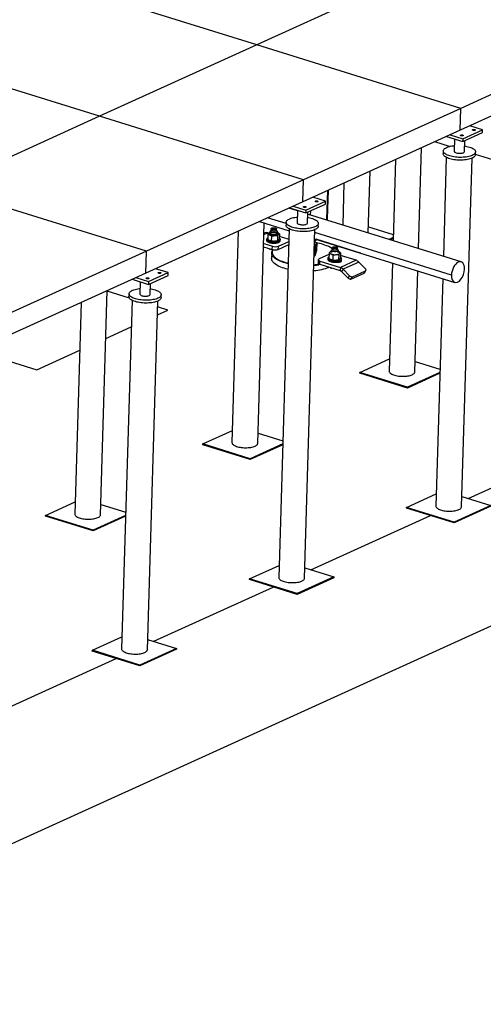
# Model space of a CAD drawing. Header units: millimetres. Extents: x 0 to 841, y 0 to 594.
# Tile 114 of 155: x 773 to 800, y 184 to 242. Entities that reach past the tile are written whole.
import ezdxf

# ---------------------------------------------------------------- set-up
doc = ezdxf.new("R2010")
doc.units = ezdxf.units.MM
doc.layers.add('TRAIT-FORT', color=4, linetype='Continuous', lineweight=25)

msp = doc.modelspace()

# ---------------------------------------------------------------- linework, layer by layer
at = {"layer": 'TRAIT-FORT', "color": 4, "linetype": 'Continuous', "lineweight": 25}
for p, q in [((796.40834, 244.31741), (787.25581, 240.15899)), ((787.25581, 240.15899), (776.85109, 243.39522)), ((787.25581, 240.15899), (778.10328, 236.00057)), ((799.13255, 236.46491), (787.25581, 240.15899)), ((808.28508, 240.62333), (799.13255, 236.46491)), ((778.10328, 236.00057), (767.69856, 239.2368)), ((808.24683, 239.34636), (799.09429, 235.18794)), ((799.13255, 236.46491), (789.98002, 232.30649)), ((799.09429, 235.18794), (799.13255, 236.46491)), ((778.10328, 236.00057), (768.95074, 231.84215)), ((789.98002, 232.30649), (778.10328, 236.00057)), ((799.09429, 235.18794), (789.94176, 231.02952)), ((799.25969, 234.53463), (800.40376, 235.05444)), ((799.26456, 234.69716), (800.40862, 235.21696)), ((800.40862, 235.21696), (799.66633, 235.44784)), ((800.40376, 235.05444), (800.40862, 235.21696)), ((798.48689, 234.24727), (797.61844, 234.51739)), ((798.30794, 234.83066), (799.25969, 234.53463)), ((798.52226, 234.92804), (799.26456, 234.69716)), ((798.77907, 234.68413), (798.75757, 233.96639)), ((799.26456, 234.69716), (799.25969, 234.53463)), ((799.3573, 233.94842), (799.37645, 234.58768)), ((796.67883, 228.29966), (796.8547, 234.17039)), ((798.12035, 233.98548), (798.11548, 233.82295)), ((799.98964, 233.76681), (799.99451, 233.92933)), ((795.33332, 233.47915), (795.19204, 228.76314)), ((798.29667, 233.60944), (798.12411, 227.84911)), ((799.18807, 213.27124), (799.796, 233.56452)), ((804.32984, 232.42991), (799.99003, 233.77975)), ((793.74676, 229.21369), (793.85441, 232.80722)), ((789.98002, 232.30649), (780.82748, 228.14807)), ((789.94176, 231.02952), (789.98002, 232.30649)), ((792.33303, 232.11599), (792.25997, 229.67717)), ((780.82748, 228.14807), (768.95074, 231.84215)), ((791.34341, 229.98575), (791.39445, 231.68954)), ((791.38496, 230.02901), (791.43526, 231.70809)), ((789.94176, 231.02952), (780.78923, 226.8711)), ((790.11203, 230.53874), (791.25609, 231.05854)), ((791.25609, 231.05854), (790.5138, 231.28942)), ((791.25122, 230.89602), (791.25609, 231.05854)), ((789.62572, 230.49836), (789.11981, 230.65607)), ((789.15541, 230.67224), (790.10716, 230.37622)), ((789.36973, 230.76962), (790.11203, 230.53874)), ((789.62653, 230.52571), (789.60503, 229.80797)), ((790.10716, 230.37622), (791.25122, 230.89602)), ((790.11203, 230.53874), (790.10716, 230.37622)), ((790.20476, 229.79), (790.22391, 230.42926)), ((790.38866, 230.26053), (790.39606, 230.50748)), ((787.41069, 229.87954), (789.14082, 229.34019)), ((788.96573, 229.75729), (787.88389, 230.09454)), ((788.96782, 229.82706), (788.96295, 229.66453)), ((799.15911, 227.52647), (790.22043, 230.31297)), ((791.34341, 229.98575), (791.31358, 229.9722)), ((791.34273, 229.96311), (791.34341, 229.98575)), ((791.38262, 229.95068), (791.38496, 230.02901)), ((786.18079, 229.32073), (785.812, 217.01023)), ((787.31132, 216.96532), (787.69554, 229.79074)), ((788.04278, 229.25894), (788.00848, 229.25257)), ((788.0443, 229.30962), (788.0402, 229.17263)), ((788.09427, 229.39136), (788.05013, 229.3264)), ((788.09651, 229.46608), (788.09408, 229.38481)), ((788.39894, 229.37568), (788.40137, 229.45694)), ((788.43931, 229.31474), (788.39913, 229.38223)), ((788.44002, 229.16066), (788.44412, 229.29764)), ((788.46339, 229.23495), (788.44247, 229.24263)), ((788.46339, 229.23495), (788.44249, 229.2433)), ((789.14414, 229.45102), (788.53621, 209.15774)), ((790.03553, 209.11282), (790.64347, 229.4061)), ((790.83711, 229.60839), (790.84198, 229.77091)), ((792.19422, 229.69767), (792.2615, 229.72824)), ((793.75765, 229.5772), (795.20296, 229.12765)), ((787.67544, 229.11991), (787.89392, 229.21917)), ((787.67763, 229.19302), (787.73407, 229.21866)), ((787.73407, 229.21866), (787.6778, 229.19846)), ((787.83034, 228.84661), (787.82825, 228.77696)), ((787.90078, 229.13357), (787.89176, 228.83248)), ((787.94973, 229.20181), (787.89392, 229.21917)), ((788.12292, 228.73109), (788.13194, 229.03218)), ((788.4708, 229.0498), (788.46178, 228.74871)), ((788.51683, 228.44166), (789.12214, 228.71668)), ((788.5785, 229.1688), (788.56949, 228.86771)), ((789.08159, 228.84977), (788.57368, 229.00774)), ((788.6279, 228.753), (788.62998, 228.82266)), ((790.74959, 228.6391), (790.62165, 228.67799)), ((790.66562, 228.74095), (790.62316, 228.7282)), ((790.62761, 228.87671), (798.78762, 226.33295)), ((798.59201, 226.75644), (790.63837, 229.23587)), ((790.66562, 228.74095), (790.6693, 228.86371)), ((793.30642, 228.03614), (790.71122, 228.84333)), ((795.19737, 228.94109), (794.96292, 228.83457)), ((795.19598, 228.89465), (795.02271, 228.81593)), ((780.82748, 228.14807), (771.67495, 223.98965)), ((780.78923, 226.8711), (780.82748, 228.14807)), ((787.65405, 228.40579), (788.16078, 228.24818)), ((787.65961, 228.59153), (788.16634, 228.43392)), ((788.01387, 228.29387), (788.01217, 228.23696)), ((788.16078, 228.24818), (788.16634, 228.43392)), ((788.51126, 228.25592), (789.11657, 228.53094)), ((788.51126, 228.25592), (788.51683, 228.44166)), ((790.61166, 228.34449), (790.65391, 228.35005)), ((790.65391, 228.35005), (790.64011, 227.88933)), ((790.65391, 228.35005), (790.74959, 228.6391)), ((790.65812, 228.52375), (790.65826, 228.52839)), ((790.74959, 228.6391), (790.73579, 228.17837)), ((791.60581, 228.15071), (791.57151, 228.14435)), ((791.60732, 228.20139), (791.60322, 228.06441)), ((791.65729, 228.28314), (791.61315, 228.21817)), ((791.65953, 228.35785), (791.6571, 228.27659)), ((791.96196, 228.26746), (791.9644, 228.34872)), ((792.00233, 228.20651), (791.96216, 228.274)), ((792.00304, 228.05243), (792.00714, 228.18942)), ((792.02641, 228.12673), (792.0055, 228.13441)), ((792.02641, 228.12673), (792.00552, 228.13508)), ((788.12917, 228.05805), (788.11943, 227.73301)), ((790.59757, 227.87404), (790.64011, 227.88933)), ((790.84023, 227.64876), (790.83467, 227.46302)), ((791.4619, 227.9617), (790.89218, 227.70285)), ((790.93202, 227.38623), (790.93758, 227.57197)), ((790.93758, 227.57197), (792.12525, 227.20256)), ((791.39336, 227.73839), (791.39128, 227.66873)), ((791.46381, 228.02535), (791.45479, 227.72425)), ((791.69497, 227.92396), (791.68595, 227.62287)), ((791.98699, 227.51664), (791.98717, 227.52273)), ((792.03383, 227.94157), (792.02481, 227.64048)), ((792.11494, 227.52862), (792.11595, 227.56209)), ((793.04051, 227.61841), (792.12525, 227.20256)), ((792.14153, 228.06058), (792.13251, 227.75948)), ((793.04051, 227.61841), (792.1367, 227.89952)), ((792.19092, 227.64478), (792.193, 227.71443)), ((793.30642, 228.03614), (793.30658, 228.04158)), ((793.31359, 228.03939), (793.30642, 228.03614)), ((782.10356, 226.90012), (781.36126, 227.131)), ((790.86385, 227.39702), (790.89153, 227.40179)), ((790.95363, 227.37951), (790.87477, 227.36531)), ((790.93202, 227.38623), (792.11969, 227.01682)), ((791.57689, 227.18565), (791.57519, 227.12874)), ((792.12525, 227.20256), (792.11969, 227.01682)), ((792.28212, 227.10354), (792.19812, 226.96731)), ((792.19812, 226.96731), (792.58199, 226.5801)), ((793.19737, 227.51938), (792.28212, 227.10354)), ((792.28212, 227.10354), (792.66599, 226.71633)), ((792.82623, 226.66628), (793.58894, 227.01282)), ((793.58124, 227.13218), (793.19737, 227.51938)), ((793.50495, 226.87659), (793.58894, 227.01282)), ((793.52737, 226.89569), (793.61137, 227.03192)), ((795.15318, 227.46593), (794.96453, 221.16865)), ((796.46386, 221.12374), (796.63997, 227.00244)), ((780.78923, 226.8711), (771.6367, 222.71268)), ((780.00287, 226.51382), (780.95462, 226.2178)), ((780.2172, 226.6112), (780.95949, 226.38032)), ((780.95462, 226.2178), (782.09869, 226.7376)), ((780.95949, 226.38032), (780.95462, 226.2178)), ((780.95949, 226.38032), (782.10356, 226.90012)), ((782.09869, 226.7376), (782.10356, 226.90012)), ((792.58199, 226.5801), (792.66599, 226.71633)), ((792.74224, 226.53005), (793.50495, 226.87659)), ((792.74224, 226.53005), (792.82623, 226.66628)), ((798.08525, 226.5519), (797.68874, 213.31615)), ((778.15879, 212.8069), (778.54963, 225.85355)), ((779.84257, 225.4113), (778.54844, 225.81382)), ((780.474, 226.36729), (780.4525, 225.64955)), ((781.05223, 225.63158), (781.07138, 226.27084)), ((779.99161, 225.2926), (779.38367, 204.99932)), ((779.81529, 225.66864), (779.81042, 225.50611)), ((780.883, 204.9544), (781.49093, 225.24768)), ((781.68458, 225.44997), (781.68945, 225.61249)), ((777.02825, 225.16232), (776.65946, 212.85182)), ((781.46667, 224.43779), (782.0786, 224.71582)), ((782.0786, 224.71582), (781.48057, 224.90182)), ((778.46638, 223.07462), (779.94529, 223.74656)), ((774.45149, 221.25047), (776.945, 222.38339)), ((771.91665, 222.03889), (774.45149, 221.25047)), ((793.26078, 221.09202), (794.98571, 221.87574)), ((796.48186, 221.7247), (797.92717, 221.27515)), ((793.25939, 221.04559), (793.26078, 221.09202)), ((796.03063, 220.18364), (793.25939, 221.04559)), ((796.03202, 220.23007), (793.26078, 221.09202)), ((797.92019, 221.04215), (796.03063, 220.18364)), ((797.92158, 221.08859), (796.03202, 220.23007)), ((796.03063, 220.18364), (796.03202, 220.23007)), ((688.36318, 155.22005), (825.65117, 217.59634)), ((784.10824, 216.9336), (785.83318, 217.71732)), ((787.32933, 217.56628), (788.77464, 217.11673)), ((784.10685, 216.88717), (784.10824, 216.9336)), ((786.87809, 216.02522), (784.10685, 216.88717)), ((786.87948, 216.07165), (784.10824, 216.9336)), ((788.76766, 216.88373), (786.87809, 216.02522)), ((788.76905, 216.93017), (786.87948, 216.07165)), ((799.56604, 213.76023), (806.52175, 216.92053)), ((786.87809, 216.02522), (786.87948, 216.07165)), ((795.98499, 213.23952), (797.70992, 214.02324)), ((799.20607, 213.8722), (800.89182, 213.34787)), ((774.95571, 212.77518), (776.68065, 213.5589)), ((778.17679, 213.40786), (779.6221, 212.95832)), ((795.9836, 213.19309), (795.98499, 213.23952)), ((798.75483, 212.33114), (795.9836, 213.19309)), ((798.75623, 212.37757), (795.98499, 213.23952)), ((800.89043, 213.30143), (798.75483, 212.33114)), ((800.89182, 213.34787), (798.75623, 212.37757)), ((774.95432, 212.72875), (774.95571, 212.77518)), ((777.72556, 211.8668), (774.95432, 212.72875)), ((777.72695, 211.91323), (774.95571, 212.77518)), ((779.61512, 212.72531), (777.72556, 211.8668)), ((779.61651, 212.77175), (777.72695, 211.91323)), ((790.41351, 209.60181), (797.36921, 212.76211)), ((798.75483, 212.33114), (798.75623, 212.37757)), ((777.72556, 211.8668), (777.72695, 211.91323)), ((786.83245, 209.0811), (788.55739, 209.86482)), ((791.73928, 209.18945), (789.60369, 208.21915)), ((790.05354, 209.71378), (791.73928, 209.18945)), ((791.73928, 209.18945), (791.73789, 209.14301)), ((786.83106, 209.03467), (786.83245, 209.0811)), ((789.6023, 208.17272), (786.83106, 209.03467)), ((789.60369, 208.21915), (786.83245, 209.0811)), ((791.73789, 209.14301), (789.6023, 208.17272)), ((781.26098, 205.44339), (788.21668, 208.60369)), ((789.6023, 208.17272), (789.60369, 208.21915)), ((777.67992, 204.92268), (779.40485, 205.7064)), ((780.901, 205.55536), (782.58675, 205.03103)), ((777.67853, 204.87625), (777.67992, 204.92268)), ((780.44977, 204.0143), (777.67853, 204.87625)), ((780.45116, 204.06073), (777.67992, 204.92268)), ((782.58536, 204.9846), (780.44977, 204.0143)), ((782.58675, 205.03103), (780.45116, 204.06073)), ((782.58675, 205.03103), (782.58536, 204.9846)), ((772.10844, 201.28497), (779.06415, 204.44527)), ((780.44977, 204.0143), (780.45116, 204.06073))]:
    msp.add_line(p, q, dxfattribs=at)
at = {"layer": 'TRAIT-FORT', "color": 4, "linetype": 'Continuous', "lineweight": 25, "flags": 128}
for points in [[(799.83516, 235.22582), (799.85482, 235.23207), (799.87935, 235.23547), (799.90609, 235.23565), (799.93215, 235.23258), (799.95469, 235.2266), (799.97128, 235.21837), (799.98012, 235.20876), (799.98025, 235.19882), (799.97165, 235.18963), (799.95527, 235.18219), (799.93287, 235.17729), (799.90688, 235.17548), (799.88011, 235.17694), (799.85548, 235.18153), (799.83564, 235.18873), (799.82275, 235.19778), (799.8182, 235.20769), (799.82249, 235.21738), (799.83516, 235.22582)], [(799.13404, 234.90727), (799.15371, 234.91352), (799.17824, 234.91692), (799.20498, 234.9171), (799.23103, 234.91403), (799.25358, 234.90806), (799.27017, 234.89982), (799.27901, 234.89021), (799.27914, 234.88027), (799.27054, 234.87108), (799.25416, 234.86364), (799.23175, 234.85874), (799.20576, 234.85693), (799.179, 234.85839), (799.15436, 234.86298), (799.13453, 234.87018), (799.12164, 234.87923), (799.11709, 234.88914), (799.12138, 234.89883), (799.13404, 234.90727)], [(799.79973, 233.72652), (799.74105, 233.70252), (799.676, 233.68089), (799.60516, 233.66185), (799.52922, 233.64556), (799.44886, 233.63219), (799.36486, 233.62185), (799.27798, 233.61465), (799.18905, 233.61064), (799.09888, 233.60988), (799.00833, 233.61235), (798.91824, 233.61806), (798.82944, 233.62692), (798.74278, 233.63888), (798.65905, 233.65381), (798.57904, 233.67157), (798.5035, 233.692), (798.43313, 233.71491), (798.36859, 233.74008), (798.31048, 233.76729), (798.25935, 233.79626), (798.21567, 233.82675), (798.17984, 233.85845), (798.15221, 233.89107), (798.13303, 233.92432), (798.12249, 233.95787), (798.12067, 233.99142), (798.1276, 234.02466), (798.14321, 234.05726), (798.16735, 234.08893), (798.19981, 234.11938), (798.24027, 234.14831), (798.28836, 234.17546), (798.34364, 234.20057), (798.40558, 234.22341), (798.4736, 234.24377), (798.54708, 234.26146), (798.62532, 234.27631), (798.70759, 234.28818), (798.7674, 234.29467)], [(798.75757, 233.96639), (798.75781, 233.96054), (798.76452, 233.94118), (798.78014, 233.92232), (798.80418, 233.90452), (798.83591, 233.88833), (798.87438, 233.87424), (798.91841, 233.86267), (798.96666, 233.85398), (799.01767, 233.84844), (799.06989, 233.8462), (799.12173, 233.84735), (799.17162, 233.85184), (799.21803, 233.85953), (799.25957, 233.8702), (799.29497, 233.88352)], [(799.36713, 234.27671), (799.41437, 234.26883), (799.49633, 234.25247), (799.57419, 234.23335), (799.64723, 234.21165), (799.71477, 234.18758), (799.77616, 234.16136), (799.83085, 234.13324), (799.87831, 234.10347), (799.91811, 234.07235), (799.94988, 234.04014), (799.97331, 234.00717), (799.98819, 233.97373), (799.99438, 233.94014), (799.99182, 233.90671), (799.98054, 233.87375), (799.96064, 233.84158), (799.9323, 233.81048), (799.8958, 233.78076), (799.85147, 233.75269), (799.79973, 233.72652)], [(799.79486, 233.564), (799.73618, 233.53999), (799.67113, 233.51837), (799.60029, 233.49932), (799.52435, 233.48304), (799.444, 233.46966), (799.35999, 233.45933), (799.27311, 233.45212), (799.18418, 233.44812), (799.09401, 233.44735), (799.00346, 233.44983), (798.91337, 233.45553), (798.82457, 233.4644), (798.73791, 233.47635), (798.65418, 233.49128), (798.57417, 233.50904), (798.49863, 233.52948), (798.42826, 233.55239), (798.36372, 233.57756), (798.30561, 233.60476), (798.25448, 233.63374), (798.2108, 233.66422), (798.17497, 233.69592), (798.14734, 233.72855), (798.12816, 233.7618), (798.11762, 233.79535), (798.11548, 233.82295)], [(799.98964, 233.76681), (799.98695, 233.74419), (799.97567, 233.71123), (799.95577, 233.67905), (799.92744, 233.64796), (799.89093, 233.61824), (799.8466, 233.59016), (799.79486, 233.564)], [(790.68262, 231.0674), (790.70229, 231.07365), (790.72682, 231.07705), (790.75356, 231.07723), (790.77961, 231.07416), (790.80216, 231.06818), (790.81875, 231.05995), (790.82759, 231.05034), (790.82772, 231.0404), (790.81912, 231.03121), (790.80274, 231.02377), (790.78033, 231.01887), (790.75434, 231.01706), (790.72758, 231.01852), (790.70294, 231.02311), (790.68311, 231.03031), (790.67022, 231.03936), (790.66567, 231.04927), (790.66996, 231.05896), (790.68262, 231.0674)], [(789.98151, 230.74885), (790.00117, 230.7551), (790.0257, 230.7585), (790.05245, 230.75868), (790.0785, 230.75561), (790.10104, 230.74964), (790.11763, 230.7414), (790.12647, 230.73179), (790.1266, 230.72185), (790.11801, 230.71266), (790.10162, 230.70522), (790.07922, 230.70032), (790.05323, 230.69851), (790.02647, 230.69998), (790.00183, 230.70456), (789.98199, 230.71176), (789.9691, 230.72081), (789.96456, 230.73072), (789.96885, 230.74042), (789.98151, 230.74885)], [(790.64719, 229.5681), (790.58852, 229.5441), (790.52346, 229.52247), (790.45263, 229.50343), (790.37668, 229.48714), (790.29633, 229.47377), (790.21233, 229.46343), (790.12545, 229.45623), (790.03651, 229.45222), (789.94635, 229.45146), (789.8558, 229.45394), (789.7657, 229.45964), (789.67691, 229.4685), (789.59024, 229.48046), (789.50652, 229.49539), (789.42651, 229.51315), (789.35097, 229.53358), (789.2806, 229.55649), (789.21606, 229.58166), (789.15795, 229.60887), (789.10682, 229.63784), (789.06313, 229.66833), (789.02731, 229.70003), (788.99968, 229.73265), (788.9805, 229.7659), (788.96995, 229.79945), (788.96814, 229.833), (788.97506, 229.86624), (788.99067, 229.89884), (789.01482, 229.93051), (789.04728, 229.96096), (789.08774, 229.98989), (789.13583, 230.01704), (789.19111, 230.04215), (789.25304, 230.06499), (789.32107, 230.08535), (789.39454, 230.10304), (789.47278, 230.11789), (789.55506, 230.12976), (789.61707, 230.13646)], [(790.2146, 230.11829), (790.26183, 230.11041), (790.3438, 230.09405), (790.42166, 230.07493), (790.4947, 230.05323), (790.56224, 230.02916), (790.62363, 230.00294), (790.67832, 229.97482), (790.72578, 229.94505), (790.76558, 229.91393), (790.79735, 229.88172), (790.82078, 229.84875), (790.83566, 229.81531), (790.84185, 229.78172), (790.83929, 229.74829), (790.82801, 229.71533), (790.80811, 229.68316), (790.77977, 229.65206), (790.74327, 229.62234), (790.69894, 229.59427), (790.64719, 229.5681)], [(788.281, 229.09364), (788.23825, 229.09318), (788.19559, 229.09615), (788.15501, 229.10241), (788.1184, 229.11168), (788.08749, 229.12352), (788.06372, 229.13738), (788.04819, 229.1526), (788.04163, 229.16848), (788.04436, 229.18428), (788.05624, 229.19925), (788.07672, 229.2127), (788.10483, 229.22399), (788.13927, 229.2326), (788.17843, 229.23813), (788.22047, 229.24031), (788.26343, 229.23905), (788.3053, 229.23441), (788.34412, 229.2266), (788.37808, 229.21598), (788.40558, 229.20306), (788.42535, 229.18843), (788.43646, 229.17278), (788.43838, 229.15685), (788.43103, 229.14138), (788.41476, 229.12709), (788.39032, 229.11464), (788.35886, 229.10463), (788.32184, 229.09752), (788.281, 229.09364)], [(788.43931, 229.31474), (788.44393, 229.30178), (788.44119, 229.28589), (788.42924, 229.27082), (788.40863, 229.25729), (788.38034, 229.24593), (788.34568, 229.23726), (788.30628, 229.2317), (788.26397, 229.2295), (788.22074, 229.23076), (788.17861, 229.23544), (788.13955, 229.2433), (788.10538, 229.25399), (788.0777, 229.26699), (788.05781, 229.28171), (788.04663, 229.29745), (788.04469, 229.31348), (788.05013, 229.3264)], [(788.27789, 229.32423), (788.24127, 229.324), (788.20497, 229.32704), (788.17107, 229.33318), (788.14156, 229.34205), (788.11815, 229.35313), (788.1022, 229.3658), (788.09464, 229.3793), (788.09408, 229.38481)], [(788.21756, 229.51752), (788.25417, 229.51775), (788.29048, 229.51471), (788.32438, 229.50858), (788.35389, 229.49971), (788.3773, 229.48862), (788.39325, 229.47596), (788.40081, 229.46246), (788.39955, 229.4489), (788.38954, 229.43607), (788.37135, 229.42472), (788.34605, 229.41551), (788.31511, 229.40898), (788.28032, 229.40549), (788.24371, 229.40527), (788.2074, 229.40831), (788.17351, 229.41444), (788.144, 229.42331), (788.12059, 229.4344), (788.10463, 229.44706), (788.09707, 229.46056), (788.09833, 229.47412), (788.10835, 229.48695), (788.12653, 229.4983), (788.15183, 229.5075), (788.18277, 229.51404), (788.21756, 229.51752)], [(788.39894, 229.37568), (788.39712, 229.36764), (788.3871, 229.35481), (788.36892, 229.34346), (788.34362, 229.33425), (788.31267, 229.32772), (788.27789, 229.32423)], [(790.64233, 229.40558), (790.58365, 229.38157), (790.51859, 229.35995), (790.44776, 229.3409), (790.37182, 229.32462), (790.29146, 229.31124), (790.20746, 229.30091), (790.12058, 229.2937), (790.03164, 229.2897), (789.94148, 229.28893), (789.85093, 229.29141), (789.76083, 229.29711), (789.67204, 229.30598), (789.58538, 229.31793), (789.50165, 229.33286), (789.42164, 229.35063), (789.3461, 229.37106), (789.27573, 229.39397), (789.21119, 229.41914), (789.15308, 229.44634), (789.10195, 229.47532), (789.05826, 229.5058), (789.02244, 229.53751), (788.99481, 229.57013), (788.97563, 229.60338), (788.96508, 229.63693), (788.96295, 229.66453)], [(789.60503, 229.80797), (789.60527, 229.80212), (789.61199, 229.78276), (789.6276, 229.7639), (789.65165, 229.7461), (789.68338, 229.72991), (789.72185, 229.71582), (789.76588, 229.70425), (789.81413, 229.69556), (789.86514, 229.69002), (789.91736, 229.68778), (789.9692, 229.68893), (790.01908, 229.69342), (790.0655, 229.70111), (790.10704, 229.71178), (790.14243, 229.7251)], [(790.83711, 229.60839), (790.83442, 229.58577), (790.82314, 229.55281), (790.80324, 229.52063), (790.7749, 229.48954), (790.7384, 229.45982), (790.69407, 229.43174), (790.64233, 229.40558)], [(787.82825, 228.77696), (787.83174, 228.75568), (787.84404, 228.73372), (787.86492, 228.71246), (787.89391, 228.69237), (787.93037, 228.6739), (787.97348, 228.65747), (788.02227, 228.64344), (788.07566, 228.63213), (788.13246, 228.62378), (788.19139, 228.61859), (788.25114, 228.61666), (788.31038, 228.61805)], [(787.8945, 228.92371), (787.87293, 228.91034), (787.85015, 228.89048), (787.83586, 228.86938), (787.83037, 228.8475), (787.83382, 228.82533), (787.84612, 228.80337), (787.867, 228.78211), (787.896, 228.76202), (787.93245, 228.74356), (787.97556, 228.72712), (788.02436, 228.71309), (788.07775, 228.70178), (788.13455, 228.69343), (788.19348, 228.68824), (788.25323, 228.68632), (788.31247, 228.68771)], [(787.9551, 229.20853), (787.94536, 229.19472), (787.94067, 229.18043), (787.9411, 229.1659), (787.94665, 229.15139), (787.95721, 229.13714), (787.97262, 229.12339), (787.99261, 229.11038), (788.01683, 229.09834)], [(788.30184, 229.05645), (788.33961, 229.05939), (788.37569, 229.06415), (788.40944, 229.07068), (788.4403, 229.07884), (788.46773, 229.08851), (788.49127, 229.09951), (788.51051, 229.11167), (788.52512, 229.12476)], [(788.31038, 228.61805), (788.36778, 228.62273), (788.42206, 228.63058), (788.472, 228.64143), (788.5165, 228.65504), (788.55455, 228.67111), (788.58531, 228.68928), (788.60809, 228.70913), (788.62238, 228.73024), (788.62786, 228.75212), (788.6279, 228.753)], [(788.31247, 228.68771), (788.36987, 228.69238), (788.42414, 228.70023), (788.47409, 228.71108), (788.51858, 228.7247), (788.55664, 228.74076), (788.5874, 228.75893), (788.61018, 228.77879), (788.62447, 228.79989), (788.62995, 228.82177), (788.6265, 228.84394), (788.6142, 228.8659), (788.59332, 228.88716), (788.57056, 228.90346)], [(788.52512, 229.12476), (788.53485, 229.13857), (788.53955, 229.15286), (788.53912, 229.16739), (788.53357, 229.1819), (788.523, 229.19615), (788.50759, 229.2099), (788.48761, 229.22291), (788.46339, 229.23495)], [(789.12561, 228.83249), (789.11728, 228.83642), (789.08159, 228.84977)], [(789.08334, 227.42141), (789.0203, 227.43679), (788.91254, 227.46608), (788.80999, 227.49793), (788.71312, 227.53217), (788.6224, 227.56866), (788.53826, 227.60721), (788.4611, 227.64764), (788.39129, 227.68976), (788.32917, 227.73336), (788.27502, 227.77825), (788.22911, 227.8242), (788.19165, 227.871), (788.16283, 227.91842), (788.14278, 227.96624), (788.13159, 228.01423), (788.12932, 228.06216), (788.13599, 228.10981), (788.15155, 228.15694), (788.17594, 228.20333), (788.20077, 228.23855)], [(788.20907, 228.23621), (788.201, 228.22386), (788.17694, 228.17809), (788.16158, 228.13158), (788.15501, 228.08458), (788.15724, 228.03728), (788.16828, 227.98993), (788.18806, 227.94275), (788.2165, 227.89596), (788.25346, 227.84979), (788.29876, 227.80445), (788.35219, 227.76016), (788.41348, 227.71714), (788.48236, 227.67558), (788.55849, 227.63569), (788.64151, 227.59765), (788.73102, 227.56165), (788.82659, 227.52786), (788.92778, 227.49645), (789.0341, 227.46754), (789.08435, 227.45519)], [(791.65747, 228.28887), (791.62618, 228.31178), (791.56105, 228.35409), (791.4885, 228.39484), (791.40888, 228.43383), (791.32257, 228.47087), (791.22997, 228.50578), (791.13153, 228.5384), (791.02771, 228.56858), (790.91902, 228.59617), (790.80597, 228.62104), (790.74939, 228.63215)], [(791.51812, 228.10031), (791.50838, 228.0865), (791.50369, 228.07221), (791.50412, 228.05768), (791.50967, 228.04317), (791.52024, 228.02891), (791.53564, 228.01517), (791.55563, 228.00216), (791.57985, 227.99011)], [(791.84839, 228.12194), (791.80537, 228.12147), (791.76244, 228.12446), (791.7216, 228.13077), (791.68477, 228.1401), (791.65366, 228.15201), (791.62973, 228.16595), (791.61411, 228.18127), (791.60751, 228.19725), (791.61026, 228.21315), (791.61315, 228.21817)], [(791.96196, 228.26746), (791.96014, 228.25941), (791.95012, 228.24659), (791.93194, 228.23524), (791.90664, 228.22603), (791.8757, 228.21949), (791.84091, 228.21601), (791.8043, 228.21578), (791.76799, 228.21882), (791.73409, 228.22495), (791.70458, 228.23382), (791.68117, 228.24491), (791.66522, 228.25757), (791.65766, 228.27108), (791.6571, 228.27659)], [(791.84334, 228.29727), (791.80673, 228.29704), (791.77042, 228.30008), (791.73653, 228.30622), (791.70702, 228.31508), (791.68361, 228.32617), (791.66766, 228.33884), (791.66009, 228.35234), (791.66135, 228.3659), (791.67137, 228.37872), (791.68955, 228.39007), (791.71485, 228.39928), (791.7458, 228.40582), (791.78058, 228.4093), (791.8172, 228.40953), (791.8535, 228.40649), (791.8874, 228.40036), (791.91691, 228.39149), (791.94032, 228.3804), (791.95627, 228.36774), (791.96383, 228.35423), (791.96257, 228.34067), (791.95256, 228.32785), (791.93437, 228.3165), (791.90907, 228.30729), (791.87813, 228.30075), (791.84334, 228.29727)], [(792.00233, 228.20651), (792.00482, 228.20158), (792.00675, 228.18555), (791.99936, 228.16998), (791.98299, 228.1556), (791.95839, 228.14308), (791.92673, 228.133), (791.88948, 228.12585), (791.84839, 228.12194)], [(792.08814, 228.01654), (792.09788, 228.03035), (792.10257, 228.04464), (792.10214, 228.05916), (792.09659, 228.07368), (792.08602, 228.08793), (792.07062, 228.10168), (792.05063, 228.11468), (792.02641, 228.12673)], [(789.0736, 227.09637), (789.06622, 227.0981), (788.95606, 227.12606), (788.85085, 227.15665), (788.75108, 227.18971), (788.65722, 227.2251), (788.56974, 227.26264), (788.48905, 227.30215), (788.41552, 227.34345), (788.34951, 227.38634), (788.29134, 227.43061), (788.24128, 227.47606), (788.19957, 227.52246), (788.16641, 227.5696), (788.14196, 227.61725), (788.12633, 227.66518), (788.1196, 227.71317), (788.11943, 227.73301)], [(790.89218, 227.70285), (790.86622, 227.68814), (790.84887, 227.67164), (790.84079, 227.65397), (790.84229, 227.63581), (790.85331, 227.61786), (790.87344, 227.60081), (790.90189, 227.58531), (790.93758, 227.57197)], [(791.39128, 227.66873), (791.39476, 227.64745), (791.40706, 227.62549), (791.42794, 227.60423), (791.45693, 227.58414), (791.49339, 227.56568), (791.5365, 227.54925), (791.58529, 227.53522), (791.63868, 227.5239), (791.69548, 227.51556), (791.75441, 227.51036), (791.81417, 227.50844), (791.8734, 227.50983), (791.9308, 227.5145), (791.98508, 227.52235), (792.03502, 227.53321), (792.07952, 227.54682), (792.11757, 227.56289), (792.14833, 227.58105), (792.17111, 227.60091), (792.1854, 227.62201), (792.19088, 227.64389), (792.19092, 227.64478)], [(791.45752, 227.81549), (791.43595, 227.80211), (791.41317, 227.78226), (791.39888, 227.76115), (791.3934, 227.73927), (791.39685, 227.71711), (791.40915, 227.69515), (791.43003, 227.67388), (791.45902, 227.6538), (791.49548, 227.63533), (791.53858, 227.6189), (791.58738, 227.60487), (791.64077, 227.59356), (791.69757, 227.58521), (791.7565, 227.58002), (791.81625, 227.57809), (791.87549, 227.57948), (791.93289, 227.58416), (791.98717, 227.59201), (792.03711, 227.60286), (792.08161, 227.61647), (792.11966, 227.63254), (792.15042, 227.65071), (792.1732, 227.67056), (792.18749, 227.69167), (792.19297, 227.71355), (792.18952, 227.73571), (792.17722, 227.75767), (792.15634, 227.77893), (792.13358, 227.79524)], [(791.86486, 227.94823), (791.90264, 227.95116), (791.93871, 227.95593), (791.97246, 227.96245), (792.00332, 227.97062), (792.03075, 227.98029), (792.05429, 227.99129), (792.07353, 228.00344), (792.08814, 228.01654)], [(791.9591, 227.51814), (791.98304, 227.51677), (792.02732, 227.51688), (792.06992, 227.52041), (792.10899, 227.52721), (792.14282, 227.53698), (792.16993, 227.5493), (792.18913, 227.56362), (792.19959, 227.57932), (792.20084, 227.59572), (792.19284, 227.61209), (792.18477, 227.62067)], [(791.47981, 227.21585), (791.41806, 227.18926), (791.33063, 227.15622), (791.23682, 227.12567), (791.13709, 227.09775), (791.03192, 227.07258), (790.92179, 227.0503), (790.80724, 227.031), (790.68881, 227.01477), (790.57145, 227.00212)], [(790.83467, 227.46302), (790.83672, 227.45006), (790.84775, 227.43212), (790.86788, 227.41507), (790.89633, 227.39957), (790.93202, 227.38623)], [(793.58894, 227.01282), (793.60221, 227.02121), (793.61174, 227.03253), (793.61717, 227.04635), (793.61828, 227.06213), (793.61504, 227.07928), (793.60757, 227.09712), (793.59616, 227.11499), (793.58124, 227.13218)], [(780.82898, 226.59043), (780.84864, 226.59668), (780.87317, 226.60008), (780.89991, 226.60026), (780.92597, 226.59719), (780.94851, 226.59122), (780.9651, 226.58298), (780.97394, 226.57337), (780.97407, 226.56343), (780.96548, 226.55424), (780.94909, 226.5468), (780.92669, 226.5419), (780.9007, 226.54009), (780.87393, 226.54156), (780.8493, 226.54614), (780.82946, 226.55335), (780.81657, 226.56239), (780.81202, 226.5723), (780.81632, 226.582), (780.82898, 226.59043)], [(781.53009, 226.90898), (781.54975, 226.91523), (781.57429, 226.91863), (781.60103, 226.91881), (781.62708, 226.91574), (781.64963, 226.90977), (781.66622, 226.90153), (781.67505, 226.89192), (781.67518, 226.88198), (781.66659, 226.87279), (781.6502, 226.86535), (781.6278, 226.86045), (781.60181, 226.85864), (781.57505, 226.8601), (781.55041, 226.86469), (781.53057, 226.87189), (781.51768, 226.88094), (781.51314, 226.89085), (781.51743, 226.90054), (781.53009, 226.90898)], [(793.50495, 226.87659), (793.51821, 226.88498), (793.52737, 226.89569)], [(781.49466, 225.40969), (781.43599, 225.38568), (781.37093, 225.36405), (781.3001, 225.34501), (781.22415, 225.32872), (781.1438, 225.31535), (781.05979, 225.30501), (780.97292, 225.29781), (780.88398, 225.2938), (780.79382, 225.29304), (780.70326, 225.29552), (780.61317, 225.30122), (780.52438, 225.31008), (780.43771, 225.32204), (780.35398, 225.33697), (780.27398, 225.35473), (780.19844, 225.37516), (780.12807, 225.39807), (780.06353, 225.42324), (780.00542, 225.45045), (779.95428, 225.47942), (779.9106, 225.50991), (779.87478, 225.54161), (779.84715, 225.57424), (779.82797, 225.60748), (779.81742, 225.64103), (779.8156, 225.67458), (779.82253, 225.70782), (779.83814, 225.74042), (779.86229, 225.77209), (779.89474, 225.80254), (779.93521, 225.83147), (779.9833, 225.85862), (780.03857, 225.88373), (780.10051, 225.90658), (780.16854, 225.92693), (780.24201, 225.94462), (780.32025, 225.95947), (780.40253, 225.97134), (780.46233, 225.97783)], [(781.06207, 225.95987), (781.1093, 225.95199), (781.19126, 225.93563), (781.26913, 225.91651), (781.34217, 225.89481), (781.4097, 225.87074), (781.4711, 225.84452), (781.52578, 225.8164), (781.57325, 225.78664), (781.61305, 225.75551), (781.64481, 225.7233), (781.66824, 225.69033), (781.68312, 225.65689), (781.68931, 225.6233), (781.68676, 225.58987), (781.67547, 225.55691), (781.65557, 225.52474), (781.62724, 225.49364), (781.59074, 225.46392), (781.54641, 225.43585), (781.49466, 225.40969)], [(781.48979, 225.24716), (781.43112, 225.22316), (781.36606, 225.20153), (781.29523, 225.18248), (781.21928, 225.1662), (781.13893, 225.15283), (781.05492, 225.14249), (780.96805, 225.13528), (780.87911, 225.13128), (780.78895, 225.13051), (780.6984, 225.13299), (780.6083, 225.13869), (780.51951, 225.14756), (780.43284, 225.15952), (780.34912, 225.17444), (780.26911, 225.19221), (780.19357, 225.21264), (780.1232, 225.23555), (780.05866, 225.26072), (780.00055, 225.28792), (779.94941, 225.3169), (779.90573, 225.34738), (779.86991, 225.37909), (779.84228, 225.41171), (779.8231, 225.44496), (779.81255, 225.47851), (779.81042, 225.50611)], [(780.4525, 225.64955), (780.45274, 225.6437), (780.45946, 225.62434), (780.47507, 225.60548), (780.49911, 225.58768), (780.53085, 225.57149), (780.56932, 225.5574), (780.61334, 225.54583), (780.6616, 225.53714), (780.71261, 225.5316), (780.76483, 225.52936), (780.81667, 225.53051), (780.86655, 225.535), (780.91297, 225.54269), (780.95451, 225.55336), (780.9899, 225.56668)], [(781.68458, 225.44997), (781.68189, 225.42735), (781.6706, 225.39439), (781.6507, 225.36221), (781.62237, 225.33112), (781.58587, 225.3014), (781.54154, 225.27332), (781.48979, 225.24716)], [(794.96453, 221.16865), (794.9645, 221.16741), (794.96836, 221.1373), (794.98097, 221.1073), (795.00217, 221.07776), (795.03172, 221.04901), (795.06927, 221.02141), (795.11438, 220.99527), (795.16652, 220.9709), (795.22509, 220.94858), (795.28939, 220.92858), (795.35867, 220.91113), (795.43211, 220.89644), (795.50887, 220.88468), (795.58803, 220.87598), (795.66867, 220.87045), (795.74985, 220.86815), (795.83061, 220.86911), (795.91, 220.87333), (795.9871, 220.88074), (796.06099, 220.89126), (796.13082, 220.90477), (796.19577, 220.92111), (796.25507, 220.94009), (796.30803, 220.96149)], [(796.30803, 220.96149), (796.35403, 220.98506), (796.39252, 221.01051), (796.42307, 221.03755), (796.4453, 221.06587), (796.45896, 221.09513), (796.46386, 221.12374)], [(785.812, 217.01023), (785.81197, 217.00899), (785.81583, 216.97888), (785.82843, 216.94888), (785.84963, 216.91934), (785.87918, 216.89059), (785.91673, 216.86299), (785.96185, 216.83685), (786.01399, 216.81248), (786.07255, 216.79016), (786.13685, 216.77016), (786.20613, 216.75271), (786.27958, 216.73802), (786.35634, 216.72626), (786.4355, 216.71756), (786.51614, 216.71203), (786.59732, 216.70973), (786.67807, 216.7107), (786.75747, 216.71491), (786.83456, 216.72232), (786.90846, 216.73284), (786.97829, 216.74635), (787.04324, 216.76269), (787.10254, 216.78168), (787.1555, 216.80307)], [(787.1555, 216.80307), (787.20149, 216.82664), (787.23999, 216.85209), (787.27053, 216.87913), (787.29276, 216.90745), (787.30642, 216.93671), (787.31132, 216.96532)], [(797.68874, 213.31615), (797.68871, 213.31491), (797.69257, 213.2848), (797.70517, 213.2548), (797.72638, 213.22526), (797.75592, 213.19651), (797.79348, 213.16891), (797.83859, 213.14277), (797.89073, 213.1184), (797.9493, 213.09608), (798.0136, 213.07608), (798.08288, 213.05863), (798.15632, 213.04394), (798.23308, 213.03218), (798.31224, 213.02348), (798.39288, 213.01795), (798.47406, 213.01565), (798.55481, 213.01662), (798.63421, 213.02083), (798.7113, 213.02824), (798.7852, 213.03876), (798.85503, 213.05227), (798.91998, 213.06861), (798.97928, 213.0876), (799.03224, 213.10899)], [(799.03224, 213.10899), (799.07824, 213.13256), (799.11673, 213.15801), (799.14727, 213.18505), (799.16951, 213.21337), (799.18317, 213.24263), (799.18807, 213.27124)], [(776.65946, 212.85182), (776.65943, 212.85057), (776.66329, 212.82046), (776.6759, 212.79046), (776.6971, 212.76092), (776.72665, 212.73217), (776.7642, 212.70457), (776.80931, 212.67843), (776.86146, 212.65406), (776.92002, 212.63174), (776.98432, 212.61174), (777.0536, 212.59429), (777.12705, 212.5796), (777.2038, 212.56784), (777.28297, 212.55914), (777.36361, 212.55361), (777.44478, 212.55131), (777.52554, 212.55228), (777.60493, 212.55649), (777.68203, 212.5639), (777.75593, 212.57442), (777.82576, 212.58793), (777.8907, 212.60427), (777.95001, 212.62326), (778.00296, 212.64465)], [(778.00296, 212.64465), (778.04896, 212.66822), (778.08746, 212.69367), (778.118, 212.72071), (778.14023, 212.74903), (778.15389, 212.77829), (778.15879, 212.8069)], [(788.53621, 209.15774), (788.53618, 209.15649), (788.54004, 209.12638), (788.55264, 209.09638), (788.57384, 209.06684), (788.60339, 209.03809), (788.64094, 209.01049), (788.68605, 208.98435), (788.7382, 208.95998), (788.79676, 208.93766), (788.86106, 208.91766), (788.93034, 208.90021), (789.00379, 208.88552), (789.08055, 208.87376), (789.15971, 208.86506), (789.24035, 208.85953), (789.32153, 208.85723), (789.40228, 208.8582), (789.48167, 208.86241), (789.55877, 208.86982), (789.63267, 208.88034), (789.7025, 208.89385), (789.76745, 208.91019), (789.82675, 208.92918), (789.87971, 208.95057)], [(789.87971, 208.95057), (789.9257, 208.97414), (789.9642, 208.99959), (789.99474, 209.02663), (790.01697, 209.05495), (790.03063, 209.08421), (790.03553, 209.11282)], [(779.38367, 204.99932), (779.38364, 204.99807), (779.3875, 204.96796), (779.40011, 204.93796), (779.42131, 204.90842), (779.45086, 204.87967), (779.48841, 204.85207), (779.53352, 204.82593), (779.58567, 204.80156), (779.64423, 204.77924), (779.70853, 204.75924), (779.77781, 204.74179), (779.85126, 204.7271), (779.92801, 204.71534), (780.00718, 204.70664), (780.08782, 204.70111), (780.16899, 204.69881), (780.24975, 204.69978), (780.32914, 204.70399), (780.40624, 204.7114), (780.48014, 204.72192), (780.54997, 204.73543), (780.61491, 204.75178), (780.67421, 204.77076), (780.72717, 204.79215)], [(780.72717, 204.79215), (780.77317, 204.81572), (780.81167, 204.84117), (780.84221, 204.86821), (780.86444, 204.89653), (780.8781, 204.92579), (780.883, 204.9544)]]:
    msp.add_lwpolyline(points, dxfattribs=at)
at = {"layer": 'TRAIT-FORT', "color": 4, "linetype": 'Continuous', "lineweight": 25}
for centre, radius, start, end in [((799.27327, 233.96675), 0.08601, 284.6146525, 347.6977594), ((791.3307, 230.03954), 0.05528, 283.295255, 349.017157), ((788.09134, 229.0587), 0.20251, 103.9062866, 132.28198), ((790.12073, 229.80833), 0.08601, 284.6146525, 347.6977594), ((787.81476, 228.98151), 0.2505, 71.5787413, 108.7903087), ((787.85354, 228.83177), 0.03526, 132.8924646, 226.2037833), ((788.25424, 229.72321), 0.66845, 249.1960605, 274.0830326), ((788.32424, 228.78535), 0.56149, 253.0741223, 289.45572), ((788.32981, 228.97109), 0.56149, 253.0741223, 289.45572), ((790.5401, 228.53379), 0.11844, 308.9571653, 355.139768), ((790.54746, 228.53171), 0.10869, 308.2254095, 48.3427581), ((791.65437, 227.95048), 0.20251, 103.9062866, 132.28198), ((791.81726, 228.61498), 0.66845, 249.1960605, 274.0830326), ((792.9189, 227.252), 0.38606, 43.8355148, 71.6390007), ((790.20188, 231.39485), 4.08533, 275.3273339, 279.4803171), ((790.20083, 231.36662), 4.02459, 275.4371627, 279.48225), ((792.05888, 226.83362), 0.19303, 43.8355148, 71.6390007), ((792.00364, 226.83616), 0.38606, 43.8355148, 71.6390007), ((792.70292, 226.68573), 0.16056, 221.135704, 284.1733753), ((792.78692, 226.82196), 0.16056, 221.135704, 284.1733753), ((780.9682, 225.64991), 0.08601, 284.6146525, 347.6977594)]:
    msp.add_arc(centre, radius, start, end, dxfattribs=at)
for start_param, end_param in [(5.17461255, 8.3162052), (2.03301989, 5.17461255)]:
    msp.add_ellipse((798.97336, 226.92971), major_axis=(0.18563, 0.5968), ratio=0.55895477, start_param=start_param, end_param=end_param, dxfattribs=at)
for points, knots in [([(788.00848, 229.25257), (787.99973, 229.24713), (787.98216, 229.23619), (787.96414, 229.21777), (787.9551, 229.20853)], [0, 0, 0, 0, 0.49816548, 1, 1, 1, 1]), ([(788.00688, 228.76632), (787.9876, 228.77555), (787.94887, 228.79409), (787.91085, 228.81965), (787.89176, 228.83248)], [0, 0, 0, 0, 0.49784375, 1, 1, 1, 1]), ([(787.9551, 229.20853), (787.94608, 229.19783), (787.92797, 229.17634), (787.90987, 229.14787), (787.90078, 229.13357)], [0, 0, 0, 0, 0.49784375, 1, 1, 1, 1]), ([(787.90078, 229.13357), (787.91998, 229.12958), (787.95852, 229.12156), (787.99734, 229.1061), (788.01683, 229.09834)], [0, 0, 0, 0, 0.49816548, 1, 1, 1, 1]), ([(788.12292, 228.73109), (788.10373, 228.73509), (788.06519, 228.7431), (788.02636, 228.75856), (788.00688, 228.76632)], [0, 0, 0, 0, 0.49816548, 1, 1, 1, 1]), ([(788.01683, 229.09834), (788.03611, 229.08911), (788.07484, 229.07057), (788.11285, 229.04501), (788.13194, 229.03218)], [0, 0, 0, 0, 0.49784375, 1, 1, 1, 1]), ([(788.29189, 228.72444), (788.26362, 228.72373), (788.20682, 228.72231), (788.15097, 228.72816), (788.12292, 228.73109)], [0, 0, 0, 0, 0.49784375, 1, 1, 1, 1]), ([(788.13194, 229.03218), (788.16003, 229.03801), (788.2164, 229.04969), (788.27329, 229.05419), (788.30184, 229.05645)], [0, 0, 0, 0, 0.49816548, 1, 1, 1, 1]), ([(788.46178, 228.74871), (788.4337, 228.74288), (788.37733, 228.7312), (788.32044, 228.7267), (788.29189, 228.72444)], [0, 0, 0, 0, 0.49816548, 1, 1, 1, 1]), ([(788.30184, 229.05645), (788.33011, 229.05716), (788.38691, 229.05858), (788.44276, 229.05273), (788.4708, 229.0498)], [0, 0, 0, 0, 0.49784375, 1, 1, 1, 1]), ([(788.51517, 228.79275), (788.5062, 228.78357), (788.48818, 228.76514), (788.47061, 228.7542), (788.46178, 228.74871)], [0, 0, 0, 0, 0.49784375, 1, 1, 1, 1]), ([(788.5785, 229.1688), (788.55957, 229.18153), (788.52155, 229.20709), (788.48282, 229.22564), (788.46339, 229.23495)], [0, 0, 0, 0, 0.49816549, 1, 1, 1, 1]), ([(788.4708, 229.0498), (788.47982, 229.06398), (788.49792, 229.09246), (788.51603, 229.11397), (788.52512, 229.12476)], [0, 0, 0, 0, 0.49816549, 1, 1, 1, 1]), ([(788.56949, 228.86771), (788.56047, 228.85352), (788.54237, 228.82505), (788.52426, 228.80354), (788.51517, 228.79275)], [0, 0, 0, 0, 0.49816548, 1, 1, 1, 1]), ([(788.52512, 229.12476), (788.53409, 229.13394), (788.55211, 229.15237), (788.56968, 229.16331), (788.5785, 229.1688)], [0, 0, 0, 0, 0.49784375, 1, 1, 1, 1]), ([(790.71335, 228.84998), (790.71121, 228.84314), (790.70462, 228.82209), (790.69359, 228.79449), (790.67976, 228.76408), (790.67049, 228.74891), (790.66562, 228.74095)], [0, 0, 0, 0, 0.12961528, 0.39909128, 0.68466689, 1, 1, 1, 1]), ([(790.68624, 227.97682), (790.69434, 228.00391), (790.71073, 228.05869), (790.72738, 228.13819), (790.73579, 228.17837)], [0, 0, 0, 0, 0.49451073, 1, 1, 1, 1]), ([(791.51812, 228.10031), (791.5091, 228.08961), (791.49099, 228.06811), (791.47289, 228.03964), (791.46381, 228.02535)], [0, 0, 0, 0, 0.49784375, 1, 1, 1, 1]), ([(791.57151, 228.14435), (791.56275, 228.1389), (791.54518, 228.12797), (791.52716, 228.10955), (791.51812, 228.10031)], [0, 0, 0, 0, 0.49816549, 1, 1, 1, 1]), ([(792.14153, 228.06058), (792.12259, 228.07331), (792.08458, 228.09887), (792.04585, 228.11742), (792.02641, 228.12673)], [0, 0, 0, 0, 0.49816548, 1, 1, 1, 1]), ([(790.64011, 227.88933), (790.64741, 227.8973), (790.65843, 227.90933), (790.67405, 227.94219), (790.68217, 227.96525), (790.68624, 227.97682)], [0, 0, 0, 0, 0.49525132, 0.7468182, 1, 1, 1, 1]), ([(791.5699, 227.6581), (791.55062, 227.66733), (791.51189, 227.68587), (791.47388, 227.71142), (791.45479, 227.72425)], [0, 0, 0, 0, 0.49784375, 1, 1, 1, 1]), ([(791.46381, 228.02535), (791.48301, 228.02135), (791.52154, 228.01334), (791.56037, 227.99787), (791.57985, 227.99011)], [0, 0, 0, 0, 0.49816549, 1, 1, 1, 1]), ([(791.68595, 227.62287), (791.66675, 227.62686), (791.62821, 227.63488), (791.58939, 227.65034), (791.5699, 227.6581)], [0, 0, 0, 0, 0.49816549, 1, 1, 1, 1]), ([(791.57985, 227.99011), (791.59913, 227.98088), (791.63786, 227.96234), (791.67588, 227.93679), (791.69497, 227.92396)], [0, 0, 0, 0, 0.49784375, 1, 1, 1, 1]), ([(791.85491, 227.61621), (791.82664, 227.61551), (791.76984, 227.61408), (791.71399, 227.61993), (791.68595, 227.62287)], [0, 0, 0, 0, 0.49784375, 1, 1, 1, 1]), ([(791.69497, 227.92396), (791.72305, 227.92978), (791.77942, 227.94147), (791.83631, 227.94597), (791.86486, 227.94823)], [0, 0, 0, 0, 0.49816549, 1, 1, 1, 1]), ([(792.02481, 227.64048), (791.99672, 227.63466), (791.94035, 227.62297), (791.88346, 227.61847), (791.85491, 227.61621)], [0, 0, 0, 0, 0.498165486, 1, 1, 1, 1]), ([(791.86486, 227.94823), (791.89314, 227.94894), (791.94993, 227.95036), (792.00578, 227.94451), (792.03383, 227.94157)], [0, 0, 0, 0, 0.49784375, 1, 1, 1, 1]), ([(792.07819, 227.68452), (792.06922, 227.67535), (792.0512, 227.65692), (792.03363, 227.64598), (792.02481, 227.64048)], [0, 0, 0, 0, 0.49784375, 1, 1, 1, 1]), ([(792.03383, 227.94157), (792.04284, 227.95576), (792.06094, 227.98424), (792.07905, 228.00574), (792.08814, 228.01654)], [0, 0, 0, 0, 0.49816548, 1, 1, 1, 1]), ([(792.13251, 227.75948), (792.12349, 227.7453), (792.1054, 227.71682), (792.08728, 227.69532), (792.07819, 227.68452)], [0, 0, 0, 0, 0.49816549, 1, 1, 1, 1]), ([(792.08814, 228.01654), (792.09711, 228.02571), (792.11513, 228.04414), (792.1327, 228.05508), (792.14153, 228.06058)], [0, 0, 0, 0, 0.49784375, 1, 1, 1, 1])]:
    msp.add_open_spline(points, degree=3, knots=knots, dxfattribs=at)

doc.saveas('drawing.dxf')
